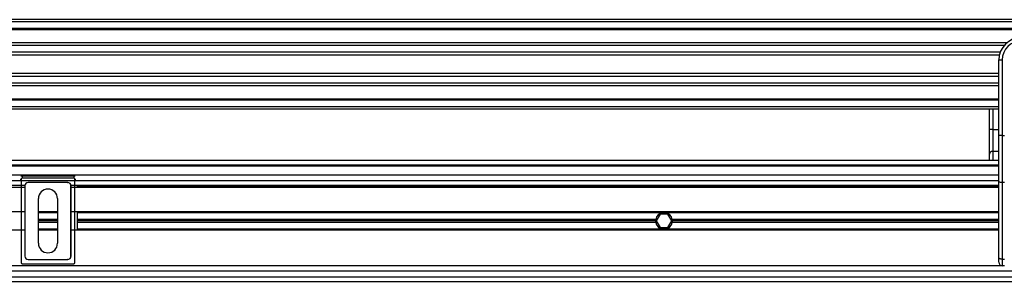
# Model space of a CAD drawing. Header units: millimetres. Extents: x 0 to 420, y 0 to 297.
# Tile 36 of 80: x 163 to 190, y 234 to 241. Entities that reach past the tile are written whole.
import ezdxf

# ---------------------------------------------------------------- set-up
doc = ezdxf.new("R2010")
doc.units = ezdxf.units.MM

msp = doc.modelspace()

# ---------------------------------------------------------------- linework, layer by layer
at = {"color": 7, "linetype": 'Continuous', "lineweight": 25}
for p, q in [((214.52205, 241.25328), (57.46159, 241.25328)), ((214.52205, 241.19045), (57.46159, 241.19045)), ((214.52205, 241.00198), (57.46159, 241.00198)), ((214.52205, 240.96994), (57.46159, 240.96994)), ((190.36618, 240.59989), (109.10303, 240.59989)), ((190.29386, 240.527), (109.17535, 240.527)), ((190.18486, 240.33925), (109.28436, 240.33925)), ((190.16027, 240.25437), (109.30894, 240.25437)), ((190.14626, 240.12244), (190.2405, 240.12244)), ((190.14626, 239.56804), (190.14626, 240.12244)), ((190.2405, 240.12244), (190.2405, 238.003)), ((190.14626, 239.73921), (109.32295, 239.73921)), ((190.14626, 239.65434), (109.32295, 239.65434)), ((190.14626, 239.46658), (109.32295, 239.46658)), ((190.14626, 239.16906), (190.14626, 239.56804)), ((190.14626, 239.39369), (109.32295, 239.39369)), ((190.14626, 238.003), (190.14626, 239.16906)), ((190.14626, 239.02365), (109.32295, 239.02365)), ((190.14626, 238.99161), (109.32295, 238.99161)), ((190.14626, 238.80313), (109.32295, 238.80313)), ((190.14626, 238.74031), (109.32295, 238.74031)), ((189.88372, 238.17182), (189.88372, 238.74031)), ((189.97796, 238.74031), (189.97796, 238.17182)), ((189.97796, 238.17182), (189.88372, 238.17182)), ((189.88372, 237.47708), (189.88372, 238.17182)), ((189.97796, 238.17182), (189.97796, 237.55427)), ((189.97796, 238.17182), (190.14626, 238.17182)), ((190.2405, 238.003), (190.14626, 238.003)), ((190.14626, 236.71529), (190.14626, 238.003)), ((190.2405, 238.003), (190.30332, 238.003)), ((190.2405, 238.003), (190.2405, 236.67546)), ((189.97796, 237.55427), (189.97796, 237.29535)), ((190.14626, 237.55427), (189.97796, 237.55427)), ((190.14626, 237.29535), (109.32295, 237.29535)), ((189.88372, 237.29535), (189.88372, 237.47708)), ((190.14626, 237.1697), (109.32295, 237.1697)), ((190.14626, 237.13829), (109.32295, 237.13829)), ((190.14626, 236.88699), (109.32295, 236.88699)), ((190.14626, 236.72993), (109.32295, 236.72993)), ((162.69948, 236.76928), (162.72406, 236.76928)), ((162.72406, 236.76928), (162.72406, 234.42892)), ((162.75547, 236.86351), (164.19933, 236.86351)), ((162.75547, 236.86351), (162.75547, 236.80069)), ((164.19933, 236.80069), (162.75547, 236.80069)), ((162.92454, 236.68093), (162.92591, 236.67956)), ((164.03025, 236.68093), (162.92454, 236.68093)), ((164.02888, 236.67956), (162.92591, 236.67956)), ((164.02888, 236.67956), (164.03025, 236.68093)), ((164.19933, 236.86351), (164.19933, 236.80069)), ((164.23074, 234.42892), (164.23074, 236.76928)), ((164.23074, 236.76928), (164.25532, 236.76928)), ((190.14626, 234.56381), (190.14626, 236.71529)), ((190.30332, 236.67546), (190.2405, 236.67546)), ((190.2405, 236.67546), (190.2405, 234.52398)), ((162.83099, 236.598), (136.63823, 236.598)), ((162.83031, 236.53518), (136.63891, 236.53518)), ((162.83168, 236.58533), (162.83031, 236.5867)), ((162.83031, 236.5867), (162.83031, 234.6115)), ((162.83168, 236.58533), (162.83168, 234.61287)), ((164.12449, 236.5867), (164.12312, 236.58533)), ((164.12312, 234.61287), (164.12312, 236.58533)), ((190.14626, 236.598), (164.12381, 236.598)), ((164.12449, 234.6115), (164.12449, 236.5867)), ((190.14626, 236.53518), (164.12449, 236.53518)), ((190.14626, 236.56659), (164.28514, 236.56659)), ((163.21039, 234.97086), (163.21039, 236.22734)), ((163.7444, 236.22734), (163.7444, 234.97086)), ((162.83031, 235.85982), (137.62525, 235.85982)), ((163.7444, 235.85982), (163.21039, 235.85982)), ((163.7444, 235.83155), (163.21039, 235.83155)), ((190.14626, 235.85982), (164.12449, 235.85982)), ((164.29356, 235.85982), (164.29356, 235.33838)), ((180.7157, 235.83155), (164.29356, 235.83155)), ((180.79239, 235.83155), (180.7157, 235.83155)), ((190.14626, 235.83155), (180.79239, 235.83155)), ((163.7444, 235.64308), (163.21039, 235.64308)), ((163.7444, 235.5991), (163.21039, 235.5991)), ((163.7444, 235.55512), (163.21039, 235.55512)), ((180.5226, 235.64308), (164.29356, 235.64308)), ((180.51846, 235.5991), (164.29356, 235.5991)), ((180.5226, 235.55512), (164.29356, 235.55512)), ((180.64523, 235.78757), (180.53642, 235.5991)), ((180.53642, 235.5991), (180.64523, 235.41063)), ((180.86286, 235.78757), (180.64523, 235.78757)), ((180.97168, 235.5991), (180.86286, 235.78757)), ((180.86286, 235.41063), (180.97168, 235.5991)), ((190.14626, 235.64308), (180.9855, 235.64308)), ((190.14626, 235.55512), (180.9855, 235.55512)), ((190.14626, 235.5991), (180.98964, 235.5991)), ((162.83031, 235.33838), (137.62525, 235.33838)), ((163.7444, 235.36665), (163.21039, 235.36665)), ((163.7444, 235.33838), (163.21039, 235.33838)), ((190.14626, 235.33838), (164.12449, 235.33838)), ((180.7157, 235.36665), (164.29356, 235.36665)), ((180.64523, 235.41063), (180.86286, 235.41063)), ((180.79239, 235.36665), (180.7157, 235.36665)), ((190.14626, 235.36665), (180.79239, 235.36665)), ((162.83031, 234.6115), (162.83168, 234.61287)), ((162.92591, 234.51864), (162.92454, 234.51727)), ((162.92454, 234.51727), (164.03025, 234.51727)), ((162.92591, 234.51864), (164.02888, 234.51864)), ((164.03025, 234.51727), (164.02888, 234.51864)), ((164.12312, 234.61287), (164.12449, 234.6115)), ((190.14626, 234.43685), (190.14626, 234.56381)), ((190.2405, 234.52398), (190.30332, 234.52398)), ((190.2405, 234.52398), (190.2405, 234.34262)), ((190.2405, 234.34262), (137.62525, 234.34262)), ((194.31903, 234.18556), (137.62525, 234.18556)), ((162.75547, 234.39751), (164.19933, 234.39751)), ((190.30332, 234.34262), (190.2405, 234.34262)), ((137.62525, 234.02849), (194.35929, 234.02849)), ((137.62525, 233.90285), (194.3959, 233.90285))]:
    msp.add_line(p, q, dxfattribs=at)
at = {"color": 7, "linetype": 'Continuous', "lineweight": 25, "flags": 128}
for points in [[(190.2405, 236.67546), (190.22211, 236.67623), (190.20444, 236.6785), (190.18814, 236.68218), (190.17386, 236.68713), (190.16214, 236.69316), (190.15344, 236.70005), (190.14807, 236.70752), (190.14626, 236.71529)], [(190.2405, 234.52398), (190.22211, 234.52475), (190.20444, 234.52701), (190.18814, 234.5307), (190.17386, 234.53565), (190.16214, 234.54168), (190.15344, 234.54857), (190.14807, 234.55604), (190.14626, 234.56381)]]:
    msp.add_lwpolyline(points, dxfattribs=at)
at = {"color": 7, "linetype": 'Continuous', "lineweight": 25}
for centre, radius, start, end in [((190.7745, 240.12244), 0.62824, 90, 180), ((190.7745, 240.12244), 0.53401, 90, 180), ((189.9702, 237.46762), 0.087, 84.888926, 173.756454), ((163.4774, 236.22734), 0.267, 0, 180), ((180.75405, 235.5991), 0.23559, 99.366789, 169.241682), ((180.75405, 235.5991), 0.23559, 10.758318, 80.633211), ((180.75405, 235.5991), 0.23559, 169.241682, 180), ((180.75405, 235.5991), 0.23559, 180, 190.758318), ((180.75405, 235.5991), 0.23559, 190.758318, 260.633211), ((180.75405, 235.5991), 0.23559, 279.366789, 349.241682), ((180.75405, 235.5991), 0.23559, 0, 10.758318), ((180.75405, 235.5991), 0.23559, 349.241682, 0), ((163.4774, 234.97086), 0.267, 180, 0), ((190.2405, 234.43685), 0.09424, 180, 270)]:
    msp.add_arc(centre, radius, start, end, dxfattribs=at)
for centre, major_axis, ratio, start_param, end_param in [((162.75547, 236.76928), (0.06664, 0.06664), 0.99997462, 0.78543624, 1.19851814), ((162.75547, 236.76928), (-0.02221, 0.02221), 0.99992385, 5.49782522, 7.06854539), ((162.92455, 236.58669), (-0.06664, 0.06664), 0.99992385, 5.49782522, 7.06854539), ((162.92592, 236.58532), (-0.06664, 0.06664), 0.99992385, 5.49782522, 7.06854539), ((164.02888, 236.58532), (0.06664, 0.06664), 0.99992385, 5.49782522, 7.06854539), ((164.03025, 236.58669), (0.06664, 0.06664), 0.99992385, 5.49782522, 7.06854539), ((164.19932, 236.76928), (0.06664, -0.06664), 0.99997462, 1.94307451, 2.35615641), ((164.19932, 236.76928), (0.02221, 0.02221), 0.99992385, 5.49782522, 7.06854539), ((162.92455, 234.61151), (-0.06664, -0.06664), 0.99992385, 5.49782522, 7.06854539), ((162.92592, 234.61288), (-0.06664, -0.06664), 0.99992385, 5.49782522, 7.06854539), ((164.02888, 234.61288), (0.06664, -0.06664), 0.99992385, 5.49782522, 7.06854539), ((164.03025, 234.61151), (0.06664, -0.06664), 0.99992385, 5.49782522, 7.06854539), ((162.75547, 234.42892), (-0.02221, -0.02221), 0.99992385, 5.49782522, 7.06854539), ((164.19932, 234.42892), (0.02221, -0.02221), 0.99992385, 5.49782522, 7.06854539)]:
    msp.add_ellipse(centre, major_axis=major_axis, ratio=ratio, start_param=start_param, end_param=end_param, dxfattribs=at)

doc.saveas('drawing.dxf')
